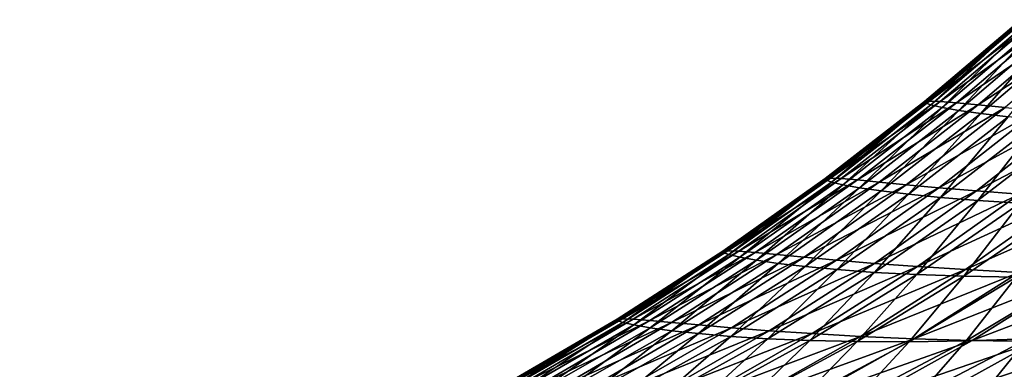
# Model space of a CAD drawing. Header units: metres. Extents: x -155 to 33, y -152 to 27.
# Tile 48 of 133: x -25.63 to -23.56, y -135.493 to -134.758. Entities that reach past the tile are written whole.
import ezdxf

# ---------------------------------------------------------------- set-up
doc = ezdxf.new("R2010")
doc.units = ezdxf.units.M
doc.layers.add('solid_12_401_042_XXX', color=7, linetype='CONTINUOUS')

msp = doc.modelspace()

# ---------------------------------------------------------------- linework, layer by layer
at = {"layer": 'solid_12_401_042_XXX'}
for points in [[(-23.727831, -134.930054, -0.334497), (-23.526531, -134.759048, -0.332779), (-23.516066, -134.758118, -0.807315)], [(-23.727831, -134.930054, -0.334497), (-23.516066, -134.758118, -0.807315), (-23.717201, -134.929047, -0.814227)], [(-23.727831, -134.930054, -0.334497), (-23.726856, -134.932846, 0.146782), (-23.526531, -134.759048, -0.332779)], [(-23.726856, -134.932846, 0.146782), (-23.525431, -134.761673, 0.143416), (-23.526531, -134.759048, -0.332779)], [(-23.726856, -134.932846, 0.146782), (-23.71438, -134.937103, 0.62788), (-23.525431, -134.761673, 0.143416)], [(-23.493944, -134.759048, -1.281445), (-23.717201, -134.929047, -0.814227), (-23.516066, -134.758118, -0.807315)], [(-23.694887, -134.930054, -1.293544), (-23.717201, -134.929047, -0.814227), (-23.493944, -134.759048, -1.281445)], [(-23.71438, -134.937103, 0.62788), (-23.512857, -134.765701, 0.619407), (-23.525431, -134.761673, 0.143416)], [(-23.71438, -134.937103, 0.62788), (-23.690538, -134.942535, 1.109382), (-23.512857, -134.765701, 0.619407)], [(-23.694887, -134.930054, -1.293544), (-23.493944, -134.759048, -1.281445), (-23.460169, -134.761673, -1.756442)], [(-23.660891, -134.932846, -1.773622), (-23.694887, -134.930054, -1.293544), (-23.460169, -134.761673, -1.756442)], [(-23.690538, -134.942535, 1.109382), (-23.488947, -134.770844, 1.095841), (-23.512857, -134.765701, 0.619407)], [(-23.690538, -134.942535, 1.109382), (-23.655462, -134.948792, 1.591273), (-23.488947, -134.770844, 1.095841)], [(-23.660891, -134.932846, -1.773622), (-23.460169, -134.761673, -1.756442), (-23.414963, -134.765701, -2.230448)], [(-23.615429, -134.937103, -2.25273), (-23.660891, -134.932846, -1.773622), (-23.414963, -134.765701, -2.230448)], [(-23.655462, -134.948792, 1.591273), (-23.453829, -134.776825, 1.572718), (-23.488947, -134.770844, 1.095841)], [(-23.615429, -134.937103, -2.25273), (-23.414963, -134.765701, -2.230448), (-23.358416, -134.770844, -2.704118)], [(-23.558603, -134.942535, -2.731461), (-23.615429, -134.937103, -2.25273), (-23.358416, -134.770844, -2.704118)], [(-23.655462, -134.948792, 1.591273), (-23.609289, -134.955582, 2.073552), (-23.453829, -134.776825, 1.572718)], [(-23.609289, -134.955582, 2.073552), (-23.407637, -134.78334, 2.050047), (-23.453829, -134.776825, 1.572718)], [(-23.609289, -134.955582, 2.073552), (-23.55216, -134.962585, 2.556213), (-23.407637, -134.78334, 2.050047)], [(-23.936485, -135.09201, -0.33617), (-23.727831, -134.930054, -0.334497), (-23.717201, -134.929047, -0.814227)], [(-23.936485, -135.09201, -0.33617), (-23.717201, -134.929047, -0.814227), (-23.925652, -135.090958, -0.821389)], [(-23.936485, -135.09201, -0.33617), (-23.935703, -135.094894, 0.150488), (-23.727831, -134.930054, -0.334497)], [(-23.935703, -135.094894, 0.150488), (-23.726856, -134.932846, 0.146782), (-23.727831, -134.930054, -0.334497)], [(-23.935703, -135.094894, 0.150488), (-23.923422, -135.099274, 0.636983), (-23.726856, -134.932846, 0.146782)], [(-23.694887, -134.930054, -1.293544), (-23.925652, -135.090958, -0.821389), (-23.717201, -134.929047, -0.814227)], [(-23.903164, -135.09201, -1.306193), (-23.925652, -135.090958, -0.821389), (-23.694887, -134.930054, -1.293544)], [(-23.923422, -135.099274, 0.636983), (-23.71438, -134.937103, 0.62788), (-23.726856, -134.932846, 0.146782)], [(-23.923422, -135.099274, 0.636983), (-23.899771, -135.104828, 1.123835), (-23.71438, -134.937103, 0.62788)], [(-23.903164, -135.09201, -1.306193), (-23.694887, -134.930054, -1.293544), (-23.660891, -134.932846, -1.773622)], [(-23.86899, -135.094894, -1.791651), (-23.903164, -135.09201, -1.306193), (-23.660891, -134.932846, -1.773622)], [(-23.899771, -135.104828, 1.123835), (-23.690538, -134.942535, 1.109382), (-23.71438, -134.937103, 0.62788)], [(-23.86899, -135.094894, -1.791651), (-23.660891, -134.932846, -1.773622), (-23.615429, -134.937103, -2.25273)], [(-23.823353, -135.099274, -2.276155), (-23.86899, -135.094894, -1.791651), (-23.615429, -134.937103, -2.25273)], [(-23.823353, -135.099274, -2.276155), (-23.615429, -134.937103, -2.25273), (-23.558603, -134.942535, -2.731461)], [(-23.899771, -135.104828, 1.123835), (-23.86488, -135.111206, 1.611017), (-23.690538, -134.942535, 1.109382)], [(-23.86488, -135.111206, 1.611017), (-23.655462, -134.948792, 1.591273), (-23.690538, -134.942535, 1.109382)], [(-23.86488, -135.111206, 1.611017), (-23.818882, -135.118057, 2.09851), (-23.655462, -134.948792, 1.591273)], [(-23.76635, -135.104828, -2.760237), (-23.823353, -135.099274, -2.276155), (-23.558603, -134.942535, -2.731461)], [(-23.818882, -135.118057, 2.09851), (-23.609289, -134.955582, 2.073552), (-23.655462, -134.948792, 1.591273)], [(-23.818882, -135.118057, 2.09851), (-23.761915, -135.125061, 2.586296), (-23.609289, -134.955582, 2.073552)], [(-23.76635, -135.104828, -2.760237), (-23.558603, -134.942535, -2.731461), (-23.490541, -134.948792, -3.209809)], [(-23.698111, -135.111206, -3.243876), (-23.76635, -135.104828, -2.760237), (-23.490541, -134.948792, -3.209809)], [(-23.761915, -135.125061, 2.586296), (-23.55216, -134.962585, 2.556213), (-23.609289, -134.955582, 2.073552)], [(-23.698111, -135.111206, -3.243876), (-23.490541, -134.948792, -3.209809), (-23.411383, -134.955582, -3.687782)], [(-23.618769, -135.118057, -3.727064), (-23.698111, -135.111206, -3.243876), (-23.411383, -134.955582, -3.687782)], [(-23.618769, -135.118057, -3.727064), (-23.411383, -134.955582, -3.687782), (-23.321266, -134.962585, -4.165386)], [(-23.761915, -135.125061, 2.586296), (-23.694128, -135.131866, 3.074358), (-23.55216, -134.962585, 2.556213)], [(-23.694128, -135.131866, 3.074358), (-23.484224, -134.969498, 3.039256), (-23.55216, -134.962585, 2.556213)], [(-23.694128, -135.131866, 3.074358), (-23.615665, -135.138138, 3.56268), (-23.484224, -134.969498, 3.039256)], [(-23.528463, -135.125061, -4.209791), (-23.618769, -135.118057, -3.727064), (-23.321266, -134.962585, -4.165386)], [(-23.615665, -135.138138, 3.56268), (-23.405634, -134.975983, 3.522679), (-23.484224, -134.969498, 3.039256)], [(-23.615665, -135.138138, 3.56268), (-23.526676, -135.143555, 4.051247), (-23.405634, -134.975983, 3.522679)], [(-24.152075, -135.244598, -0.337842), (-23.936485, -135.09201, -0.33617), (-23.925652, -135.090958, -0.821389)], [(-24.152075, -135.244598, -0.337842), (-23.925652, -135.090958, -0.821389), (-24.141041, -135.243546, -0.82879)], [(-24.152075, -135.244598, -0.337842), (-24.151522, -135.247467, 0.154432), (-23.936485, -135.09201, -0.33617)], [(-24.151522, -135.247467, 0.154432), (-23.935703, -135.094894, 0.150488), (-23.936485, -135.09201, -0.33617)], [(-24.151522, -135.247467, 0.154432), (-24.139484, -135.251831, 0.646556), (-23.935703, -135.094894, 0.150488)], [(-23.903164, -135.09201, -1.306193), (-24.141041, -135.243546, -0.82879), (-23.925652, -135.090958, -0.821389)], [(-24.118361, -135.244598, -1.319319), (-24.141041, -135.243546, -0.82879), (-23.903164, -135.09201, -1.306193)], [(-24.139484, -135.251831, 0.646556), (-23.923422, -135.099274, 0.636983), (-23.935703, -135.094894, 0.150488)], [(-24.139484, -135.251831, 0.646556), (-24.116085, -135.257309, 1.138987), (-23.923422, -135.099274, 0.636983)], [(-24.118361, -135.244598, -1.319319), (-23.903164, -135.09201, -1.306193), (-23.86899, -135.094894, -1.791651)], [(-24.084028, -135.247467, -1.810394), (-24.118361, -135.244598, -1.319319), (-23.86899, -135.094894, -1.791651)], [(-24.116085, -135.257309, 1.138987), (-23.899771, -135.104828, 1.123835), (-23.923422, -135.099274, 0.636983)], [(-24.084028, -135.247467, -1.810394), (-23.86899, -135.094894, -1.791651), (-23.823353, -135.099274, -2.276155)], [(-24.03825, -135.251831, -2.300532), (-24.084028, -135.247467, -1.810394), (-23.823353, -135.099274, -2.276155)], [(-24.03825, -135.251831, -2.300532), (-23.823353, -135.099274, -2.276155), (-23.76635, -135.104828, -2.760237)], [(-24.116085, -135.257309, 1.138987), (-24.081448, -135.26355, 1.631681), (-23.899771, -135.104828, 1.123835)], [(-24.081448, -135.26355, 1.631681), (-23.86488, -135.111206, 1.611017), (-23.899771, -135.104828, 1.123835)], [(-24.081448, -135.26355, 1.631681), (-24.035696, -135.270218, 2.124604), (-23.86488, -135.111206, 1.611017)], [(-23.981113, -135.257309, -2.790197), (-24.03825, -135.251831, -2.300532), (-23.76635, -135.104828, -2.760237)], [(-24.035696, -135.270218, 2.124604), (-23.818882, -135.118057, 2.09851), (-23.86488, -135.111206, 1.611017)], [(-24.035696, -135.270218, 2.124604), (-23.978966, -135.276932, 2.617721), (-23.818882, -135.118057, 2.09851)], [(-23.981113, -135.257309, -2.790197), (-23.76635, -135.104828, -2.760237), (-23.698111, -135.111206, -3.243876)], [(-23.912748, -135.26355, -3.279353), (-23.981113, -135.257309, -2.790197), (-23.698111, -135.111206, -3.243876)], [(-23.978966, -135.276932, 2.617721), (-23.761915, -135.125061, 2.586296), (-23.818882, -135.118057, 2.09851)], [(-23.912748, -135.26355, -3.279353), (-23.698111, -135.111206, -3.243876), (-23.618769, -135.118057, -3.727064)], [(-23.833281, -135.270218, -3.767974), (-23.912748, -135.26355, -3.279353), (-23.618769, -135.118057, -3.727064)], [(-23.833281, -135.270218, -3.767974), (-23.618769, -135.118057, -3.727064), (-23.528463, -135.125061, -4.209791)], [(-23.978966, -135.276932, 2.617721), (-23.911394, -135.28334, 3.110997), (-23.761915, -135.125061, 2.586296)], [(-23.911394, -135.28334, 3.110997), (-23.694128, -135.131866, 3.074358), (-23.761915, -135.125061, 2.586296)], [(-23.911394, -135.28334, 3.110997), (-23.833122, -135.289108, 3.604403), (-23.694128, -135.131866, 3.074358)], [(-23.742846, -135.276932, -4.256036), (-23.833281, -135.270218, -3.767974), (-23.528463, -135.125061, -4.209791)], [(-23.833122, -135.289108, 3.604403), (-23.615665, -135.138138, 3.56268), (-23.694128, -135.131866, 3.074358)], [(-23.833122, -135.289108, 3.604403), (-23.744295, -135.293869, 4.097905), (-23.615665, -135.138138, 3.56268)], [(-23.744295, -135.293869, 4.097905), (-23.526676, -135.143555, 4.051247), (-23.615665, -135.138138, 3.56268)], [(-23.744295, -135.293869, 4.097905), (-23.645058, -135.297272, 4.59147), (-23.526676, -135.143555, 4.051247)], [(-23.742846, -135.276932, -4.256036), (-23.528463, -135.125061, -4.209791), (-23.427345, -135.131866, -4.692051)], [(-23.641584, -135.28334, -4.743513), (-23.742846, -135.276932, -4.256036), (-23.427345, -135.131866, -4.692051)], [(-23.645058, -135.297272, 4.59147), (-23.427319, -135.147751, 4.540041), (-23.526676, -135.143555, 4.051247)], [(-23.641584, -135.28334, -4.743513), (-23.427345, -135.131866, -4.692051), (-23.315557, -135.138138, -5.173838)], [(-23.52964, -135.289108, -5.230384), (-23.641584, -135.28334, -4.743513), (-23.315557, -135.138138, -5.173838)], [(-23.645058, -135.297272, 4.59147), (-23.535568, -135.298981, 5.085073), (-23.427319, -135.147751, 4.540041)], [(-29.496016, -136.740265, 15.533172), (-20.640764, -135.19426, 16.887774), (-20.807095, -135.177109, 16.676506)], [(-29.496016, -136.740265, 15.533172), (-20.807095, -135.177109, 16.676506), (-29.453247, -136.629517, 15.170537)], [(-29.453247, -136.629517, 15.170537), (-20.807095, -135.177109, 16.676506), (-20.98052, -135.177628, 16.452229)], [(-29.453247, -136.629517, 15.170537), (-20.98052, -135.177628, 16.452229), (-21.161276, -135.198502, 16.218941)], [(-28.346159, -136.640839, -17.207056), (-28.310905, -136.588745, -16.79714), (-19.613754, -135.177109, -18.064001)], [(-28.346159, -136.640839, -17.207056), (-19.613754, -135.177109, -18.064001), (-19.433327, -135.19426, -18.263348)], [(-19.613754, -135.177109, -18.064001), (-28.310905, -136.588745, -16.79714), (-19.802151, -135.177628, -17.852165)], [(-19.802151, -135.177628, -17.852165), (-28.310905, -136.588745, -16.79714), (-28.247429, -136.577911, -16.803503)], [(-19.802151, -135.177628, -17.852165), (-28.247429, -136.577911, -16.803503), (-19.998476, -135.198502, -17.631844)], [(-29.496016, -136.740265, 15.533172), (-20.481501, -135.225952, 17.082844), (-20.640764, -135.19426, 16.887774)], [(-29.453247, -136.629517, 15.170537), (-21.161276, -135.198502, 16.218941), (-29.333891, -136.577896, 14.826512)], [(-29.333891, -136.577896, 14.826512), (-21.161276, -135.198502, 16.218941), (-21.403233, -135.240219, 15.891452)], [(-28.346159, -136.640839, -17.207056), (-19.433327, -135.19426, -18.263348), (-19.261063, -135.225952, -18.447021)], [(-20.246923, -135.237793, -17.340332), (-19.998476, -135.198502, -17.631844), (-28.247429, -136.577911, -16.803503)], [(-29.523602, -136.92662, 15.883187), (-20.330084, -135.271561, 17.265488), (-20.481501, -135.225952, 17.082844)], [(-29.523602, -136.92662, 15.883187), (-20.481501, -135.225952, 17.082844), (-29.496016, -136.740265, 15.533172)], [(-28.363167, -136.785904, -17.622301), (-19.261063, -135.225952, -18.447021), (-19.097473, -135.271545, -18.618841)], [(-28.363167, -136.785904, -17.622301), (-28.346159, -136.640839, -17.207056), (-19.261063, -135.225952, -18.447021)], [(-29.333891, -136.577896, 14.826512), (-21.403233, -135.240219, 15.891452), (-21.632454, -135.279831, 15.573273)], [(-20.483986, -135.275269, -17.055531), (-20.246923, -135.237793, -17.340332), (-28.247429, -136.577911, -16.803503)], [(-24.37418, -135.387512, -0.339532), (-24.152075, -135.244598, -0.337842), (-24.141041, -135.243546, -0.82879)], [(-24.37418, -135.387512, -0.339532), (-24.141041, -135.243546, -0.82879), (-24.362934, -135.386505, -0.836414)], [(-24.37418, -135.387512, -0.339532), (-24.373877, -135.390274, 0.15856), (-24.152075, -135.244598, -0.337842)], [(-24.373877, -135.390274, 0.15856), (-24.151522, -135.247467, 0.154432), (-24.152075, -135.244598, -0.337842)], [(-24.373877, -135.390274, 0.15856), (-24.362108, -135.39444, 0.656514), (-24.151522, -135.247467, 0.154432)], [(-24.118361, -135.244598, -1.319319), (-24.362934, -135.386505, -0.836414), (-24.141041, -135.243546, -0.82879)], [(-24.340057, -135.387512, -1.332873), (-24.362934, -135.386505, -0.836414), (-24.118361, -135.244598, -1.319319)], [(-24.362108, -135.39444, 0.656514), (-24.139484, -135.251831, 0.646556), (-24.151522, -135.247467, 0.154432)], [(-24.340057, -135.387512, -1.332873), (-24.118361, -135.244598, -1.319319), (-24.084028, -135.247467, -1.810394)], [(-24.305576, -135.390274, -1.82977), (-24.340057, -135.387512, -1.332873), (-24.084028, -135.247467, -1.810394)], [(-24.305576, -135.390274, -1.82977), (-24.084028, -135.247467, -1.810394), (-24.03825, -135.251831, -2.300532)], [(-24.362108, -135.39444, 0.656514), (-24.338993, -135.399643, 1.154721), (-24.139484, -135.251831, 0.646556)], [(-24.338993, -135.399643, 1.154721), (-24.116085, -135.257309, 1.138987), (-24.139484, -135.251831, 0.646556)], [(-24.338993, -135.399643, 1.154721), (-24.30464, -135.405502, 1.653119), (-24.116085, -135.257309, 1.138987)], [(-24.259666, -135.39444, -2.325744), (-24.305576, -135.390274, -1.82977), (-24.03825, -135.251831, -2.300532)], [(-24.30464, -135.405502, 1.653119), (-24.081448, -135.26355, 1.631681), (-24.116085, -135.257309, 1.138987)], [(-24.30464, -135.405502, 1.653119), (-24.259169, -135.411682, 2.151657), (-24.081448, -135.26355, 1.631681)], [(-24.259666, -135.39444, -2.325744), (-24.03825, -135.251831, -2.300532), (-23.981113, -135.257309, -2.790197)], [(-24.202417, -135.399643, -2.82119), (-24.259666, -135.39444, -2.325744), (-23.981113, -135.257309, -2.790197)], [(-24.259169, -135.411682, 2.151657), (-24.035696, -135.270218, 2.124604), (-24.081448, -135.26355, 1.631681)], [(-24.202417, -135.399643, -2.82119), (-23.981113, -135.257309, -2.790197), (-23.912748, -135.26355, -3.279353)], [(-24.133945, -135.405502, -3.316056), (-24.202417, -135.399643, -2.82119), (-23.912748, -135.26355, -3.279353)], [(-24.133945, -135.405502, -3.316056), (-23.912748, -135.26355, -3.279353), (-23.833281, -135.270218, -3.767974)], [(-29.523602, -136.92662, 15.883187), (-20.186779, -135.329269, 17.435843), (-20.330084, -135.271561, 17.265488)], [(-29.333891, -136.577896, 14.826512), (-21.632454, -135.279831, 15.573273), (-21.84897, -135.317322, 15.264402)], [(-28.363167, -136.785904, -17.622301), (-19.097473, -135.271545, -18.618841), (-18.942816, -135.329254, -18.778961)], [(-20.709684, -135.310944, -16.777443), (-20.483986, -135.275269, -17.055531), (-28.247429, -136.577911, -16.803503)], [(-24.259169, -135.411682, 2.151657), (-24.202703, -135.417816, 2.650282), (-24.035696, -135.270218, 2.124604)], [(-24.202703, -135.417816, 2.650282), (-23.978966, -135.276932, 2.617721), (-24.035696, -135.270218, 2.124604)], [(-24.202703, -135.417816, 2.650282), (-24.135374, -135.423523, 3.148943), (-23.978966, -135.276932, 2.617721)], [(-24.135374, -135.423523, 3.148943), (-23.911394, -135.28334, 3.110997), (-23.978966, -135.276932, 2.617721)], [(-24.135374, -135.423523, 3.148943), (-24.057312, -135.428467, 3.647592), (-23.911394, -135.28334, 3.110997)], [(-24.054371, -135.411682, -3.810298), (-24.133945, -135.405502, -3.316056), (-23.833281, -135.270218, -3.767974)], [(-24.057312, -135.428467, 3.647592), (-23.833122, -135.289108, 3.604403), (-23.911394, -135.28334, 3.110997)], [(-24.057312, -135.428467, 3.647592), (-23.968653, -135.432266, 4.146178), (-23.833122, -135.289108, 3.604403)], [(-24.054371, -135.411682, -3.810298), (-23.833281, -135.270218, -3.767974), (-23.742846, -135.276932, -4.256036)], [(-23.963823, -135.417816, -4.303874), (-24.054371, -135.411682, -3.810298), (-23.742846, -135.276932, -4.256036)], [(-23.968653, -135.432266, 4.146178), (-23.744295, -135.293869, 4.097905), (-23.833122, -135.289108, 3.604403)], [(-23.963823, -135.417816, -4.303874), (-23.742846, -135.276932, -4.256036), (-23.641584, -135.28334, -4.743513)], [(-23.862434, -135.423523, -4.796739), (-23.963823, -135.417816, -4.303874), (-23.641584, -135.28334, -4.743513)], [(-23.862434, -135.423523, -4.796739), (-23.641584, -135.28334, -4.743513), (-23.52964, -135.289108, -5.230384)], [(-23.750338, -135.428467, -5.288856), (-23.862434, -135.423523, -4.796739), (-23.52964, -135.289108, -5.230384)], [(-23.750338, -135.428467, -5.288856), (-23.52964, -135.289108, -5.230384), (-23.407158, -135.293869, -5.716628)], [(-20.923239, -135.344681, -16.506432), (-20.709684, -135.310944, -16.777443), (-28.247429, -136.577911, -16.803503)], [(-23.968653, -135.432266, 4.146178), (-23.869534, -135.434586, 4.644651), (-23.744295, -135.293869, 4.097905)], [(-23.869534, -135.434586, 4.644651), (-23.645058, -135.297272, 4.59147), (-23.744295, -135.293869, 4.097905)], [(-23.869534, -135.434586, 4.644651), (-23.760105, -135.435043, 5.142967), (-23.645058, -135.297272, 4.59147)], [(-23.760105, -135.435043, 5.142967), (-23.535568, -135.298981, 5.085073), (-23.645058, -135.297272, 4.59147)], [(-23.760105, -135.435043, 5.142967), (-23.640619, -135.433304, 5.640673), (-23.535568, -135.298981, 5.085073)], [(-23.627674, -135.432266, -5.780183), (-23.750338, -135.428467, -5.288856), (-23.407158, -135.293869, -5.716628)], [(-23.640619, -135.433304, 5.640673), (-23.416101, -135.298615, 5.578232), (-23.535568, -135.298981, 5.085073)], [(-23.640619, -135.433304, 5.640673), (-23.511175, -135.429016, 6.13808), (-23.416101, -135.298615, 5.578232)], [(-23.627674, -135.432266, -5.780183), (-23.407158, -135.293869, -5.716628), (-23.274286, -135.297272, -6.20222)], [(-23.494583, -135.434586, -6.270679), (-23.627674, -135.432266, -5.780183), (-23.274286, -135.297272, -6.20222)], [(-29.523602, -136.92662, 15.883187), (-20.051874, -135.396896, 17.592875), (-20.186779, -135.329269, 17.435843)], [(-29.333891, -136.577896, 14.826512), (-21.84897, -135.317322, 15.264402), (-22.051922, -135.352554, 14.965212)], [(-28.363167, -136.785904, -17.622301), (-18.942816, -135.329254, -18.778961), (-18.797453, -135.396866, -18.926369)], [(-21.125751, -135.376678, -16.242018), (-20.923239, -135.344681, -16.506432), (-28.247429, -136.577911, -16.803503)], [(-29.333891, -136.577896, 14.826512), (-22.051922, -135.352554, 14.965212), (-22.242533, -135.385727, 14.675208)], [(-29.333891, -136.577896, 14.826512), (-22.242533, -135.385727, 14.675208), (-22.423321, -135.417252, 14.393353)], [(-21.319519, -135.407272, -15.983189), (-21.125751, -135.376678, -16.242018), (-28.247429, -136.577911, -16.803503)], [(-24.60236, -135.520477, -0.341272), (-24.37418, -135.387512, -0.339532), (-24.362934, -135.386505, -0.836414)], [(-24.60236, -135.520477, -0.341272), (-24.362934, -135.386505, -0.836414), (-24.590887, -135.519562, -0.844247)], [(-24.60236, -135.520477, -0.341272), (-24.602304, -135.523026, 0.162798), (-24.37418, -135.387512, -0.339532)], [(-24.602304, -135.523026, 0.162798), (-24.373877, -135.390274, 0.15856), (-24.37418, -135.387512, -0.339532)], [(-24.602304, -135.523026, 0.162798), (-24.590801, -135.526825, 0.66674), (-24.373877, -135.390274, 0.15856)], [(-24.340057, -135.387512, -1.332873), (-24.590887, -135.519562, -0.844247), (-24.362934, -135.386505, -0.836414)], [(-24.56782, -135.520477, -1.346796), (-24.590887, -135.519562, -0.844247), (-24.340057, -135.387512, -1.332873)], [(-24.590801, -135.526825, 0.66674), (-24.362108, -135.39444, 0.656514), (-24.373877, -135.390274, 0.15856)], [(-24.56782, -135.520477, -1.346796), (-24.340057, -135.387512, -1.332873), (-24.305576, -135.390274, -1.82977)], [(-24.533175, -135.523026, -1.849673), (-24.56782, -135.520477, -1.346796), (-24.305576, -135.390274, -1.82977)], [(-24.533175, -135.523026, -1.849673), (-24.305576, -135.390274, -1.82977), (-24.259666, -135.39444, -2.325744)], [(-29.533192, -137.182098, 16.197556), (-19.925817, -135.474869, 17.738626), (-20.051874, -135.396896, 17.592875)], [(-29.533192, -137.182098, 16.197556), (-20.051874, -135.396896, 17.592875), (-29.523602, -136.92662, 15.883187)], [(-28.360933, -137.028198, -18.011299), (-28.363167, -136.785904, -17.622301), (-18.797453, -135.396866, -18.926369)], [(-28.360933, -137.028198, -18.011299), (-18.797453, -135.396866, -18.926369), (-18.661692, -135.474854, -19.063129)], [(-21.504393, -135.436447, -15.729861), (-21.319519, -135.407272, -15.983189), (-28.247429, -136.577911, -16.803503)], [(-24.590801, -135.526825, 0.66674), (-24.567955, -135.531509, 1.170876), (-24.362108, -135.39444, 0.656514)], [(-24.567955, -135.531509, 1.170876), (-24.338993, -135.399643, 1.154721), (-24.362108, -135.39444, 0.656514)], [(-24.567955, -135.531509, 1.170876), (-24.533869, -135.536728, 1.675129), (-24.338993, -135.399643, 1.154721)], [(-24.533869, -135.536728, 1.675129), (-24.30464, -135.405502, 1.653119), (-24.338993, -135.399643, 1.154721)], [(-24.533869, -135.536728, 1.675129), (-24.488651, -135.54213, 2.179428), (-24.30464, -135.405502, 1.653119)], [(-24.487118, -135.526825, -2.351638), (-24.533175, -135.523026, -1.849673), (-24.259666, -135.39444, -2.325744)], [(-24.488651, -135.54213, 2.179428), (-24.259169, -135.411682, 2.151657), (-24.30464, -135.405502, 1.653119)], [(-24.488651, -135.54213, 2.179428), (-24.432417, -135.547333, 2.683702), (-24.259169, -135.411682, 2.151657)], [(-24.487118, -135.526825, -2.351638), (-24.259666, -135.39444, -2.325744), (-24.202417, -135.399643, -2.82119)], [(-24.429729, -135.531509, -2.853019), (-24.487118, -135.526825, -2.351638), (-24.202417, -135.399643, -2.82119)], [(-24.432417, -135.547333, 2.683702), (-24.202703, -135.417816, 2.650282), (-24.259169, -135.411682, 2.151657)], [(-24.429729, -135.531509, -2.853019), (-24.202417, -135.399643, -2.82119), (-24.133945, -135.405502, -3.316056)], [(-24.361122, -135.536728, -3.353744), (-24.429729, -135.531509, -2.853019), (-24.133945, -135.405502, -3.316056)], [(-24.361122, -135.536728, -3.353744), (-24.133945, -135.405502, -3.316056), (-24.054371, -135.411682, -3.810298)], [(-24.281406, -135.54213, -3.853751), (-24.361122, -135.536728, -3.353744), (-24.054371, -135.411682, -3.810298)], [(-24.281406, -135.54213, -3.853751), (-24.054371, -135.411682, -3.810298), (-23.963823, -135.417816, -4.303874)], [(-29.333891, -136.577896, 14.826512), (-22.423321, -135.417252, 14.393353), (-22.593939, -135.447083, 14.119823)], [(-24.432417, -135.547333, 2.683702), (-24.365284, -135.552002, 3.187882), (-24.202703, -135.417816, 2.650282)], [(-24.365284, -135.552002, 3.187882), (-24.135374, -135.423523, 3.148943), (-24.202703, -135.417816, 2.650282)], [(-24.365284, -135.552002, 3.187882), (-24.28738, -135.555771, 3.6919), (-24.135374, -135.423523, 3.148943)], [(-24.28738, -135.555771, 3.6919), (-24.057312, -135.428467, 3.647592), (-24.135374, -135.423523, 3.148943)], [(-24.28738, -135.555771, 3.6919), (-24.198824, -135.558289, 4.195689), (-24.057312, -135.428467, 3.647592)], [(-24.190701, -135.547333, -4.352978), (-24.281406, -135.54213, -3.853751), (-23.963823, -135.417816, -4.303874)], [(-24.198824, -135.558289, 4.195689), (-23.968653, -135.432266, 4.146178), (-24.057312, -135.428467, 3.647592)], [(-24.198824, -135.558289, 4.195689), (-24.099751, -135.559204, 4.699178), (-23.968653, -135.432266, 4.146178)], [(-24.190701, -135.547333, -4.352978), (-23.963823, -135.417816, -4.303874), (-23.862434, -135.423523, -4.796739)], [(-24.08913, -135.552002, -4.851363), (-24.190701, -135.547333, -4.352978), (-23.862434, -135.423523, -4.796739)], [(-24.099751, -135.559204, 4.699178), (-23.869534, -135.434586, 4.644651), (-23.968653, -135.432266, 4.146178)], [(-24.099751, -135.559204, 4.699178), (-23.990294, -135.558151, 5.202306), (-23.869534, -135.434586, 4.644651)], [(-24.08913, -135.552002, -4.851363), (-23.862434, -135.423523, -4.796739), (-23.750338, -135.428467, -5.288856)], [(-23.976822, -135.555771, -5.348847), (-24.08913, -135.552002, -4.851363), (-23.750338, -135.428467, -5.288856)], [(-23.990294, -135.558151, 5.202306), (-23.760105, -135.435043, 5.142967), (-23.869534, -135.434586, 4.644651)], [(-23.990294, -135.558151, 5.202306), (-23.870691, -135.554779, 5.704646), (-23.760105, -135.435043, 5.142967)], [(-23.976822, -135.555771, -5.348847), (-23.750338, -135.428467, -5.288856), (-23.627674, -135.432266, -5.780183)], [(-23.853907, -135.558289, -5.845371), (-23.976822, -135.555771, -5.348847), (-23.627674, -135.432266, -5.780183)], [(-23.870691, -135.554779, 5.704646), (-23.640619, -135.433304, 5.640673), (-23.760105, -135.435043, 5.142967)], [(-23.870691, -135.554779, 5.704646), (-23.741041, -135.548752, 6.206451), (-23.640619, -135.433304, 5.640673)], [(-23.853907, -135.558289, -5.845371), (-23.627674, -135.432266, -5.780183), (-23.494583, -135.434586, -6.270679)], [(-23.720514, -135.559204, -6.340875), (-23.853907, -135.558289, -5.845371), (-23.494583, -135.434586, -6.270679)], [(-23.741041, -135.548752, 6.206451), (-23.511175, -135.429016, 6.13808), (-23.640619, -135.433304, 5.640673)], [(-23.741041, -135.548752, 6.206451), (-23.601358, -135.539688, 6.708164), (-23.511175, -135.429016, 6.13808)], [(-23.720514, -135.559204, -6.340875), (-23.494583, -135.434586, -6.270679), (-23.351217, -135.435043, -6.760311)], [(-23.576792, -135.558151, -6.835306), (-23.720514, -135.559204, -6.340875), (-23.351217, -135.435043, -6.760311)], [(-23.601358, -135.539688, 6.708164), (-23.371786, -135.421799, 6.635711), (-23.511175, -135.429016, 6.13808)], [(-23.601358, -135.539688, 6.708164), (-23.451759, -135.527283, 7.209784), (-23.371786, -135.421799, 6.635711)], [(-23.576792, -135.558151, -6.835306), (-23.351217, -135.435043, -6.760311), (-23.197859, -135.433304, -7.248645)], [(-23.423, -135.554779, -7.328255), (-23.576792, -135.558151, -6.835306), (-23.197859, -135.433304, -7.248645)], [(-29.333891, -136.577896, 14.826512), (-22.593939, -135.447083, 14.119823), (-22.780859, -135.479828, 13.810892)], [(-21.70912, -135.468735, -15.441501), (-21.504393, -135.436447, -15.729861), (-28.247429, -136.577911, -16.803503)], [(-29.533192, -137.182098, 16.197556), (-19.808517, -135.561417, 17.871572), (-19.925817, -135.474869, 17.738626)], [(-28.360933, -137.028198, -18.011299), (-18.661692, -135.474854, -19.063129), (-18.535545, -135.561386, -19.187712)], [(-21.903528, -135.49939, -15.160782), (-21.70912, -135.468735, -15.441501), (-28.247429, -136.577911, -16.803503)], [(-29.333891, -136.577896, 14.826512), (-22.780859, -135.479828, 13.810892), (-22.957014, -135.510757, 13.511935)]]:
    msp.add_3dface(points, dxfattribs=at)

doc.saveas('drawing.dxf')
